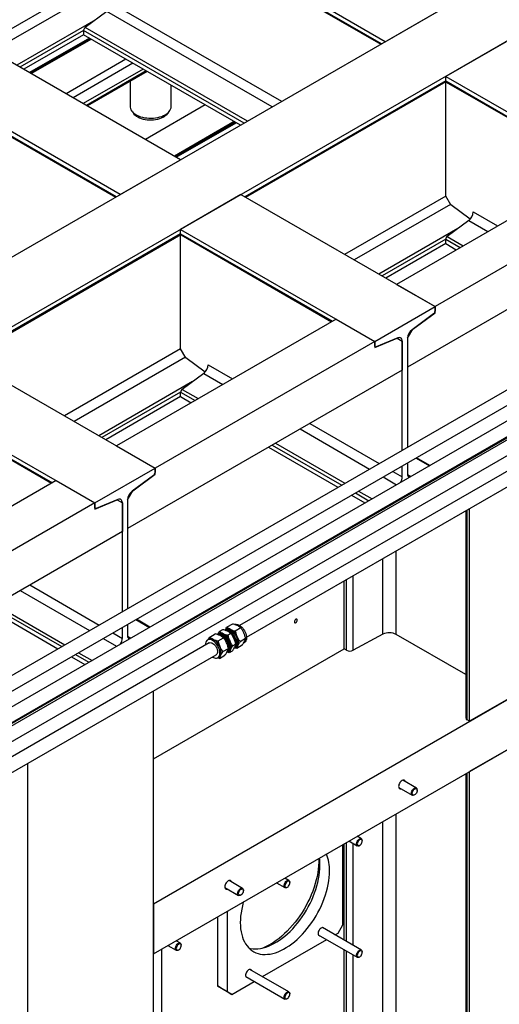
# Model space of a CAD drawing. Header units: millimetres. Extents: x 0 to 25230, y 0 to 17820.
# Tile 58 of 244: x 7500 to 8203, y 9816 to 11259. Entities that reach past the tile are written whole.
import ezdxf

# ---------------------------------------------------------------- set-up
doc = ezdxf.new("R2010")
doc.units = ezdxf.units.MM
doc.linetypes.add('SLD-Sólida', pattern=[0])
doc.layers.add('REFERÊNCIAS', color=9, linetype='SLD-Sólida')

msp = doc.modelspace()

# ---------------------------------------------------------------- linework, layer by layer
at = {"color": 7, "linetype": 'SLD-Sólida', "lineweight": 25, "ltscale": 30}
for p, q in [((8646.9, 10966.4), (7398.9, 10245.9)), ((7408.9, 10228.6), (8656.9, 10949)), ((8686.5, 10943.5), (7438.5, 10223.1)), ((7448.5, 10205.8), (8696.5, 10926.2)), ((8646.9, 10892.9), (7447.6, 10200.5)), ((7342.1, 10116.6), (8656.9, 10875.5)), ((8686.5, 10870), (7822.3, 10371.1)), ((7832.3, 10353.8), (8696.5, 10852.7)), ((7797.3, 10364.9), (7793, 10362.4)), ((7802.2, 10364.5), (7801.3, 10364)), ((7802.4, 10365.5), (7801.8, 10365.1)), ((7811.8, 10373.2), (7803.8, 10368.6)), ((7824, 10367.6), (7816, 10362.9)), ((7777.2, 10350.9), (7775.3, 10349.8)), ((7778.5, 10354), (7786.5, 10358.7)), ((7790.7, 10348.3), (7798.7, 10353)), ((7791.6, 10359.2), (7790.9, 10358.8)), ((7797.4, 10356.3), (7796.9, 10356.6)), ((7809.5, 10359.2), (7805.2, 10356.7)), ((7831.1, 10351.9), (7823.1, 10347.3)), ((7828.6, 10345.9), (7829.2, 10346.3)), ((7777.8, 10345.5), (7331.1, 10087.6)), ((7797.8, 10332.7), (7805.8, 10337.3)), ((7805.9, 10332.8), (7806.6, 10333.2)), ((7807, 10339.1), (7807, 10339.7)), ((7811.5, 10333.6), (7807.2, 10331.1)), ((7816.6, 10343.6), (7812.3, 10341.1)), ((7815.6, 10339.2), (7816.5, 10339.7)), ((7816.8, 10339.1), (7817.4, 10339.5)), ((7826, 10342), (7818, 10337.4)), ((7342.1, 10070.8), (7787.8, 10328.1)), ((7790.3, 10323.8), (7792.2, 10324.9)), ((7792.7, 10322.8), (7800.7, 10327.4))]:
    msp.add_line(p, q, dxfattribs=at)
at = {"color": 7, "linetype": 'SLD-Sólida', "lineweight": 25, "ltscale": 30, "flags": 128}
for points in [[(7800.6, 10364.1), (7801.2, 10364.7), (7802.3, 10365.3), (7803.6, 10365.7), (7805.1, 10365.8), (7806.6, 10365.5), (7808.2, 10364.9), (7809.8, 10364.1), (7811.4, 10362.9), (7813, 10361.5), (7814.5, 10359.9), (7815.8, 10358), (7817, 10356.1), (7818, 10354), (7818.9, 10352), (7819.5, 10349.9), (7819.8, 10347.8), (7819.9, 10345.9), (7819.8, 10344.1), (7819.4, 10342.5), (7818.8, 10341.1), (7818, 10340), (7816.9, 10339.2), (7815.7, 10338.6), (7815.1, 10338.5)], [(7801.1, 10364), (7801.9, 10363.9), (7803.4, 10363.7), (7805, 10363.1), (7806.6, 10362.2), (7808.2, 10361.1), (7809.8, 10359.7), (7811.3, 10358), (7812.6, 10356.2), (7813.8, 10354.3), (7814.9, 10352.2), (7815.7, 10350.1), (7816.3, 10348), (7816.6, 10346), (7816.7, 10344.1), (7816.6, 10342.3), (7816.2, 10340.7), (7815.6, 10339.3), (7814.8, 10338.2), (7814.4, 10337.8)], [(7801.6, 10364), (7802.7, 10364.2), (7804.1, 10364.1), (7805.6, 10363.7), (7807.2, 10363), (7808.8, 10362.1), (7810.3, 10360.8), (7811.8, 10359.3), (7813.2, 10357.6), (7814.5, 10355.8), (7815.5, 10353.8), (7816.4, 10351.8), (7817.1, 10349.7), (7817.5, 10347.7), (7817.7, 10345.8), (7817.7, 10344), (7817.4, 10342.4), (7816.8, 10341), (7816.1, 10339.8), (7815.7, 10339.5)], [(7802.2, 10364.5), (7803, 10364.9), (7804.4, 10365.1), (7805.8, 10365.1), (7807.3, 10364.7), (7808.9, 10364), (7810.5, 10363), (7812, 10361.8), (7813.5, 10360.3), (7814.9, 10358.6), (7816.2, 10356.8), (7817.2, 10354.8), (7818.1, 10352.8), (7818.8, 10350.7), (7819.2, 10348.7), (7819.4, 10346.8), (7819.4, 10345), (7819.1, 10343.4), (7818.5, 10342), (7817.7, 10340.8), (7816.8, 10339.9), (7816.5, 10339.7)], [(7814.9, 10372.6), (7816, 10372.9), (7817.4, 10372.9), (7819, 10372.7), (7820.6, 10372.1), (7822.2, 10371.2), (7823.8, 10370), (7825.4, 10368.6), (7826.8, 10367), (7828.2, 10365.2), (7829.4, 10363.2), (7830.4, 10361.2), (7831.2, 10359.1), (7831.8, 10357), (7832.2, 10355), (7832.3, 10353), (7832.2, 10351.2), (7831.8, 10349.6), (7831.2, 10348.3), (7830.3, 10347.1), (7829.3, 10346.3), (7829.2, 10346.3)], [(7787.2, 10345.4), (7785.7, 10346.9), (7784.1, 10348.2), (7782.5, 10349.2), (7780.9, 10350), (7779.3, 10350.4), (7777.8, 10350.5), (7776.4, 10350.3), (7775.2, 10349.7), (7774.2, 10348.9), (7773.3, 10347.8), (7772.7, 10346.4), (7772.3, 10344.8), (7772.2, 10343), (7772.2, 10342.2)], [(7804.1, 10332.2), (7804.7, 10332.3), (7806, 10332.8), (7807, 10333.7), (7807.8, 10334.8), (7808.5, 10336.2), (7808.8, 10337.8), (7809, 10339.6), (7808.9, 10341.5), (7808.5, 10343.5), (7807.9, 10345.6), (7807.1, 10347.7), (7806.1, 10349.8), (7804.9, 10351.7), (7803.5, 10353.5), (7802, 10355.2), (7800.5, 10356.6), (7798.8, 10357.7), (7797.2, 10358.6), (7795.6, 10359.2), (7794.1, 10359.5), (7792.7, 10359.4), (7791.4, 10359), (7790.2, 10358.3), (7789.7, 10357.9)], [(7801.1, 10353.1), (7799.6, 10354.6), (7798, 10355.8), (7796.4, 10356.8), (7794.9, 10357.5), (7793.3, 10357.9), (7791.9, 10357.9), (7790.6, 10357.7), (7790.5, 10357.6)], [(7792.7, 10357.9), (7793.5, 10358.1), (7794.8, 10358.1), (7796.3, 10357.8), (7797.8, 10357.1), (7799.4, 10356.2), (7800.9, 10355), (7802.3, 10353.5)], [(7804.7, 10333), (7805.3, 10333.6), (7806.1, 10334.8), (7806.6, 10336.2), (7806.9, 10337.8), (7807, 10339.6), (7806.8, 10341.5), (7806.3, 10343.5), (7805.7, 10345.6), (7804.8, 10347.6), (7803.7, 10349.6), (7802.5, 10351.4), (7801.1, 10353.1)], [(7802.3, 10353.5), (7803.7, 10351.9), (7804.9, 10350.1), (7805.9, 10348.2), (7806.8, 10346.2), (7807.4, 10344.2), (7807.8, 10342.3), (7807.9, 10340.4), (7807.8, 10338.7), (7807.5, 10337.2), (7806.9, 10335.9), (7806.1, 10334.8), (7806.1, 10334.8)], [(7807.8, 10348.3), (7808.5, 10346.6), (7809.1, 10344.8), (7809.5, 10343), (7809.7, 10341.3), (7809.7, 10339.7), (7809.6, 10338.2), (7809.3, 10336.8), (7808.8, 10335.6)], [(7819.6, 10341.8), (7820.1, 10343), (7820.4, 10344.4), (7820.5, 10345.9), (7820.5, 10347.5), (7820.3, 10349.2), (7819.9, 10351), (7819.3, 10352.8), (7818.6, 10354.6)], [(7777.8, 10345.5), (7778.2, 10345.6), (7779.3, 10345.9), (7780.5, 10345.8), (7781.8, 10345.5), (7783.1, 10344.8), (7784.5, 10343.8), (7785.7, 10342.5)], [(7782.2, 10324.9), (7782.3, 10324.8), (7784, 10324), (7785.5, 10323.4), (7787.1, 10323.1), (7788.5, 10323.2), (7789.8, 10323.6), (7790.9, 10324.2), (7791.9, 10325.2), (7792.6, 10326.5), (7793.1, 10328), (7793.4, 10329.7), (7793.4, 10331.5), (7793.2, 10333.5), (7792.7, 10335.6), (7792, 10337.7), (7791, 10339.8), (7789.9, 10341.8), (7788.6, 10343.7), (7787.2, 10345.4)], [(7785.7, 10342.5), (7786.9, 10341.1), (7787.9, 10339.5), (7788.8, 10337.8), (7789.4, 10336), (7789.8, 10334.3), (7789.9, 10332.7), (7789.8, 10331.2), (7789.4, 10330), (7788.8, 10328.9), (7787.9, 10328.2), (7787.8, 10328.1)], [(7794.3, 10327.2), (7794.8, 10328.4), (7795.1, 10329.8), (7795.3, 10331.3), (7795.2, 10332.9), (7795, 10334.6), (7794.6, 10336.4), (7794, 10338.2), (7793.3, 10340)]]:
    msp.add_lwpolyline(points, dxfattribs=at)
at = {"color": 7, "linetype": 'SLD-Sólida', "lineweight": 25, "ltscale": 900}
for centre, radius, start, end in [((7805.5, 10359.3), 6.91, 60.0525, 116.1415), ((7795.8, 10344.3), 20.9, 4.1416, 55.853), ((7798.6, 10346.1), 21.7, 22.8369, 61.4757), ((7780.2, 10344.7), 6.91, 60.0525, 116.1415), ((7773.3, 10331.6), 21.7, 22.8369, 61.4757), ((7789.1, 10344.4), 13.2, 37.7031, 85.094), ((7794.7, 10353), 6.91, 60.0525, 116.1415), ((7788.9, 10342), 16.6, 41.4318, 59.282), ((7787.8, 10339.9), 21.7, 22.8369, 61.4757), ((7782.7, 10336.8), 23.1, 2.3972, 43.0555), ((7786.2, 10338.8), 20.8, 2.5245, 43.1606), ((7798.2, 10336.9), 7.57, 316.4659, 356.9712), ((7803.8, 10338), 5.53, 300.6853, 334.0304), ((7814.6, 10344.2), 5.53, 300.6853, 334.0304), ((7789.3, 10329.6), 5.53, 300.6853, 334.0304)]:
    msp.add_arc(centre, radius, start, end, dxfattribs=at)
at = {"color": 7, "linetype": 'SLD-Sólida', "lineweight": 25, "ltscale": 30}
for points, knots in [([(7790.6, 10358.8), (7790.8, 10359.1), (7791.4, 10360.2), (7792.3, 10361.5), (7793, 10362.4)], [0, 0, 0, 0, 0.271641, 1, 1, 1, 1]), ([(7793, 10362.4), (7793.4, 10362), (7794.3, 10361.3), (7795.9, 10360.1), (7797.3, 10359.4), (7798.1, 10359)], [0, 0, 0, 0, 0.303074, 0.582113, 1, 1, 1, 1]), ([(7804.4, 10362.6), (7803.2, 10363.1), (7801, 10364), (7798.5, 10364.6), (7797.3, 10364.9)], [0, 0, 0, 0, 0.535251, 1, 1, 1, 1]), ([(7801.2, 10364.6), (7801.4, 10365.1), (7802.1, 10366.3), (7803.1, 10367.7), (7803.8, 10368.6)], [0, 0, 0, 0, 0.348112, 1, 1, 1, 1]), ([(7803.8, 10368.6), (7804.2, 10368.3), (7805.1, 10367.5), (7806.7, 10366.4), (7808.1, 10365.7), (7808.9, 10365.2)], [0, 0, 0, 0, 0.303074, 0.582113, 1, 1, 1, 1]), ([(7809.5, 10359.2), (7809.1, 10359.6), (7808.2, 10360.3), (7806.6, 10361.5), (7805.2, 10362.2), (7804.4, 10362.6)], [0, 0, 0, 0, 0.303074, 0.582113, 1, 1, 1, 1]), ([(7808.9, 10365.2), (7810.1, 10364.8), (7812.3, 10363.8), (7814.8, 10363.2), (7816, 10362.9)], [0, 0, 0, 0, 0.535251, 1, 1, 1, 1]), ([(7818.8, 10370.9), (7817.7, 10371.4), (7815.5, 10372.3), (7813, 10373), (7811.8, 10373.2)], [0, 0, 0, 0, 0.535251, 1, 1, 1, 1]), ([(7816, 10362.9), (7816.2, 10362.1), (7816.5, 10360.4), (7817.3, 10357.6), (7818.1, 10355.7), (7818.6, 10354.6)], [0, 0, 0, 0, 0.303074, 0.582113, 1, 1, 1, 1]), ([(7824, 10367.6), (7823.5, 10367.9), (7822.7, 10368.7), (7821, 10369.8), (7819.7, 10370.5), (7818.8, 10370.9)], [0, 0, 0, 0, 0.303074, 0.582113, 1, 1, 1, 1]), ([(7828.5, 10360.3), (7827.8, 10361.7), (7826.5, 10364.3), (7824.8, 10366.5), (7824, 10367.6)], [0, 0, 0, 0, 0.5352511, 1, 1, 1, 1]), ([(7776, 10350.2), (7776.2, 10350.6), (7776.9, 10351.8), (7777.9, 10353.1), (7778.5, 10354)], [0, 0, 0, 0, 0.327044, 1, 1, 1, 1]), ([(7778.5, 10354), (7778.9, 10353.7), (7779.8, 10352.9), (7781.4, 10351.8), (7782.8, 10351.1), (7783.7, 10350.6)], [0, 0, 0, 0, 0.303074, 0.582113, 1, 1, 1, 1]), ([(7783.7, 10350.6), (7784.8, 10350.2), (7787, 10349.3), (7789.5, 10348.6), (7790.7, 10348.3)], [0, 0, 0, 0, 0.535251, 1, 1, 1, 1]), ([(7793.6, 10356.4), (7792.4, 10356.8), (7790.2, 10357.7), (7787.7, 10358.4), (7786.5, 10358.7)], [0, 0, 0, 0, 0.535251, 1, 1, 1, 1]), ([(7790.7, 10348.3), (7790.9, 10347.5), (7791.2, 10345.8), (7792.1, 10343), (7792.8, 10341.1), (7793.3, 10340)], [0, 0, 0, 0, 0.303074, 0.582113, 1, 1, 1, 1]), ([(7798.7, 10353), (7798.3, 10353.3), (7797.4, 10354.1), (7795.8, 10355.2), (7794.4, 10355.9), (7793.6, 10356.4)], [0, 0, 0, 0, 0.303074, 0.582113, 1, 1, 1, 1]), ([(7798.1, 10359), (7799.3, 10358.5), (7801.5, 10357.6), (7804, 10357), (7805.2, 10356.7)], [0, 0, 0, 0, 0.535251, 1, 1, 1, 1]), ([(7803.2, 10345.7), (7802.5, 10347.1), (7801.2, 10349.7), (7799.5, 10351.9), (7798.7, 10353)], [0, 0, 0, 0, 0.5352511, 1, 1, 1, 1]), ([(7805.2, 10356.7), (7805.4, 10355.8), (7805.7, 10354.2), (7806.5, 10351.3), (7807.3, 10349.5), (7807.8, 10348.3)], [0, 0, 0, 0, 0.303074, 0.582113, 1, 1, 1, 1]), ([(7807.8, 10348.3), (7808.5, 10347), (7809.8, 10344.4), (7811.5, 10342.1), (7812.3, 10341.1)], [0, 0, 0, 0, 0.535251, 1, 1, 1, 1]), ([(7814, 10351.9), (7813.3, 10353.3), (7812, 10355.9), (7810.3, 10358.2), (7809.5, 10359.2)], [0, 0, 0, 0, 0.535251, 1, 1, 1, 1]), ([(7816.6, 10343.6), (7816.4, 10344.4), (7816.1, 10346.1), (7815.2, 10348.9), (7814.5, 10350.8), (7814, 10351.9)], [0, 0, 0, 0, 0.3030737, 0.5821129, 1, 1, 1, 1]), ([(7818.6, 10354.6), (7819.3, 10353.2), (7820.6, 10350.6), (7822.3, 10348.4), (7823.1, 10347.3)], [0, 0, 0, 0, 0.535251, 1, 1, 1, 1]), ([(7823.1, 10347.3), (7822.7, 10346.7), (7821.9, 10345.6), (7820.6, 10343.7), (7820, 10342.5), (7819.6, 10341.8)], [0, 0, 0, 0, 0.303074, 0.582113, 1, 1, 1, 1]), ([(7826, 10342), (7826.4, 10342.6), (7827.2, 10343.7), (7828.4, 10345.6), (7829.1, 10346.8), (7829.5, 10347.5)], [0, 0, 0, 0, 0.303074, 0.582113, 1, 1, 1, 1]), ([(7831.1, 10351.9), (7830.9, 10352.8), (7830.5, 10354.5), (7829.7, 10357.3), (7828.9, 10359.2), (7828.5, 10360.3)], [0, 0, 0, 0, 0.303074, 0.582113, 1, 1, 1, 1]), ([(7829.5, 10347.5), (7829.9, 10348.4), (7830.7, 10350), (7830.9, 10351.3), (7831.1, 10351.9)], [0, 0, 0, 0, 0.535251, 1, 1, 1, 1]), ([(7793.3, 10340), (7794, 10338.6), (7795.3, 10336), (7797, 10333.8), (7797.8, 10332.7)], [0, 0, 0, 0, 0.535251, 1, 1, 1, 1]), ([(7797.8, 10332.7), (7797.4, 10332.1), (7796.6, 10331), (7795.4, 10329.1), (7794.7, 10327.9), (7794.3, 10327.2)], [0, 0, 0, 0, 0.303074, 0.582113, 1, 1, 1, 1]), ([(7800.7, 10327.4), (7801.1, 10328), (7801.9, 10329.1), (7803.2, 10331), (7803.8, 10332.2), (7804.2, 10332.9)], [0, 0, 0, 0, 0.303074, 0.582113, 1, 1, 1, 1]), ([(7805.8, 10337.3), (7805.6, 10338.2), (7805.3, 10339.9), (7804.4, 10342.7), (7803.7, 10344.6), (7803.2, 10345.7)], [0, 0, 0, 0, 0.303074, 0.582113, 1, 1, 1, 1]), ([(7807.2, 10331.1), (7806.4, 10331.3), (7805.3, 10331.6), (7804.2, 10331.9), (7803.9, 10332)], [0, 0, 0, 0, 0.680156, 1, 1, 1, 1]), ([(7804.2, 10332.9), (7804.6, 10333.8), (7805.4, 10335.4), (7805.7, 10336.7), (7805.8, 10337.3)], [0, 0, 0, 0, 0.535251, 1, 1, 1, 1]), ([(7808.8, 10335.6), (7808.4, 10334.7), (7807.6, 10333.1), (7807.3, 10331.8), (7807.2, 10331.1)], [0, 0, 0, 0, 0.535251, 1, 1, 1, 1]), ([(7812.3, 10341.1), (7811.9, 10340.5), (7811.1, 10339.4), (7809.8, 10337.5), (7809.2, 10336.3), (7808.8, 10335.6)], [0, 0, 0, 0, 0.303074, 0.582113, 1, 1, 1, 1]), ([(7811.5, 10333.6), (7811.9, 10334.2), (7812.7, 10335.4), (7814, 10337.2), (7814.6, 10338.4), (7815, 10339.2)], [0, 0, 0, 0, 0.303074, 0.582113, 1, 1, 1, 1]), ([(7818, 10337.4), (7817.2, 10337.6), (7816.1, 10337.8), (7815.1, 10338.1), (7814.8, 10338.2)], [0, 0, 0, 0, 0.713263, 1, 1, 1, 1]), ([(7815, 10339.2), (7815.4, 10340), (7816.2, 10341.6), (7816.5, 10343), (7816.6, 10343.6)], [0, 0, 0, 0, 0.535251, 1, 1, 1, 1]), ([(7819.6, 10341.8), (7819.2, 10340.9), (7818.4, 10339.3), (7818.1, 10338), (7818, 10337.4)], [0, 0, 0, 0, 0.535251, 1, 1, 1, 1]), ([(7792.7, 10322.8), (7791.9, 10323), (7790.9, 10323.2), (7790, 10323.5), (7789.8, 10323.6)], [0, 0, 0, 0, 0.7731342, 1, 1, 1, 1]), ([(7794.3, 10327.2), (7793.9, 10326.3), (7793.1, 10324.7), (7792.9, 10323.4), (7792.7, 10322.8)], [0, 0, 0, 0, 0.535251, 1, 1, 1, 1])]:
    msp.add_open_spline(points, degree=3, knots=knots, dxfattribs=at)
at = {"layer": 'REFERÊNCIAS', "linetype": 'SLD-Sólida', "lineweight": 25, "ltscale": 30}
for p, q in [((11155.8, 13027.8), (6602.1, 10399)), ((11244.2, 12976.8), (6690.4, 10348)), ((7696, 9963.3), (10807.3, 11759.4)), ((7696, 9889.8), (10807.3, 11685.9)), ((8035.7, 11226.6), (7593.8, 11481.8)), ((8030.1, 11223.4), (7593.8, 11475.3)), ((7594.5, 11473.7), (8029.1, 11222.8)), ((7735.9, 11053.5), (7294, 11308.7)), ((7593.8, 11306.6), (7445.7, 11221.1)), ((7600.8, 11294.3), (7459.8, 11212.9)), ((7627.6, 11270.8), (7595.9, 11247.4)), ((7869.9, 11130.9), (7627.6, 11270.8)), ((7884, 11139), (7634.2, 11283.3)), ((8035.7, 11226.6), (8124.1, 11277.7)), ((7647.5, 11002.5), (7205.6, 11257.6)), ((7611.4, 11258.8), (7495.9, 11192.1)), ((7641.9, 10999.3), (7205.6, 11251.2)), ((7206.3, 11249.6), (7640.9, 10998.7)), ((7593.8, 11243.2), (7500.5, 11189.4)), ((7593.8, 11243.2), (7593.8, 11236.8)), ((7829.1, 11107.4), (7593.8, 11243.2)), ((7833.8, 11110.1), (7595.9, 11247.4)), ((7593.8, 11236.8), (7506.1, 11186.2)), ((7602.2, 11231.9), (7514.5, 11181.3)), ((7603.8, 11231), (7516.1, 11180.4)), ((7517.2, 11179.8), (7604.8, 11230.4)), ((7823.6, 11104.1), (7593.8, 11236.8)), ((8212.5, 11226.6), (8124.1, 11175.6)), ((7655.8, 11201), (7568.2, 11150.4)), ((7666.1, 11195), (7578.5, 11144.4)), ((7680.8, 11186.5), (7593.2, 11135.9)), ((7685.4, 11183.9), (7597.8, 11133.3)), ((7687, 11183), (7599.4, 11132.4)), ((8124.1, 11169.1), (7829.9, 10999.3)), ((8124.1, 11169.1), (8124.1, 11175.6)), ((8124.1, 11175.6), (8408.4, 11011.5)), ((8124.1, 11169.1), (8346.3, 11040.9)), ((7661.8, 11168.4), (7661.8, 11131.9)), ((7722.1, 11131.9), (7722.1, 11162.7)), ((7830.9, 10998.7), (8124.3, 11168.1)), ((8124.1, 11000.4), (8124.1, 11167.9)), ((8124.8, 11167.5), (8345.2, 11040.3)), ((7771.9, 11134), (7684.2, 11083.4)), ((7814.3, 11109.5), (7726.7, 11058.9)), ((7815.9, 11108.5), (7728.3, 11058)), ((7729.3, 11057.3), (7817, 11107.9)), ((7647.5, 11002.5), (7735.9, 11053.5)), ((8351.9, 11044.1), (8052.1, 10871)), ((8408.4, 11011.5), (8108.6, 10838.4)), ((7824.3, 11002.5), (7735.9, 10951.5)), ((7824.3, 11002.5), (8108.6, 10838.4)), ((8124.1, 11000.4), (7976, 10914.9)), ((8131.7, 10987.3), (8124.1, 11000.4)), ((8131.2, 10988.2), (7990.1, 10906.8)), ((8160, 10966.5), (8131.7, 10987.3)), ((8448.8, 10969.4), (8068.2, 10749.8)), ((8164.5, 10977.1), (8200.2, 10956.5)), ((8141.7, 10952.7), (8026.2, 10886)), ((8157.9, 10964.6), (8126.3, 10941.2)), ((8157.9, 10964.6), (8186, 10948.4)), ((7735.9, 10945), (7419.8, 10762.5)), ((7420.8, 10761.9), (7736.1, 10944)), ((7735.9, 10945), (7735.9, 10951.5)), ((7735.9, 10951.5), (8020.2, 10787.4)), ((7735.9, 10945), (7958.1, 10816.8)), ((7735.9, 10776.3), (7735.9, 10943.8)), ((7736.6, 10943.4), (7957, 10816.2)), ((8126.3, 10941.2), (8149.9, 10927.6)), ((8124.1, 10937.1), (8030.9, 10883.3)), ((8124.1, 10930.6), (8036.5, 10880)), ((8124.1, 10930.6), (8124.1, 10937.1)), ((8124.1, 10937.1), (8145.3, 10924.9)), ((8124.1, 10930.6), (8139.7, 10921.6)), ((8616, 10878.1), (7448.5, 10204.2)), ((8052.1, 10871), (8108.6, 10838.4)), ((8020.2, 10787.4), (8108.6, 10838.4)), ((8108.6, 10829.3), (8108.6, 10838.4)), ((8108.6, 10838.4), (8108.6, 10831.9)), ((8106.5, 10827.8), (8074.8, 10804.4)), ((8075.9, 10805.1), (8108.6, 10829.3)), ((8108, 10829.7), (8108.6, 10829.3)), ((7963.7, 10820), (7641.9, 10634.3)), ((7963.7, 10820), (8020.2, 10787.4)), ((8068.2, 10791.9), (8075.9, 10805.1)), ((8075.8, 10805.2), (8075.9, 10805.1)), ((8020.2, 10787.4), (7698.5, 10601.6)), ((8020.2, 10778.3), (8053, 10791.9)), ((8020.2, 10787.4), (8020.2, 10778.3)), ((8020.2, 10780.9), (8020.2, 10787.4)), ((8020.2, 10779.7), (8021, 10779.3)), ((8054, 10792.4), (8022.4, 10779.3)), ((8052.9, 10791.9), (8053, 10791.9)), ((8052.9, 10791.9), (8060.6, 10787.5)), ((8053, 10791.9), (8060.6, 10787.5)), ((8060.6, 10787.5), (8060.6, 10745.3)), ((8060.6, 10627.9), (8060.6, 10787.5)), ((8068.2, 10791.9), (8068.2, 10749.8)), ((8068.2, 10791.9), (8068.2, 10632.3)), ((7414.2, 10765.8), (7698.5, 10601.6)), ((7735.9, 10776.3), (7565.9, 10678.2)), ((7743.5, 10763.2), (7735.9, 10776.3)), ((7743, 10764.1), (7580, 10670)), ((7771.8, 10742.4), (7743.5, 10763.2)), ((7776.3, 10753), (7812, 10732.4)), ((8060.6, 10745.3), (7658.1, 10513)), ((7769.7, 10740.5), (7738.1, 10717.1)), ((7769.7, 10740.5), (7797.8, 10724.3)), ((7753.5, 10728.5), (7616.1, 10649.2)), ((7325.8, 10714.7), (7610.1, 10550.6)), ((7325.8, 10708.3), (7548, 10580)), ((7735.9, 10713), (7620.7, 10646.5)), ((7735.9, 10706.5), (7735.9, 10713)), ((7735.9, 10713), (7757.1, 10700.8)), ((7738.1, 10717.1), (7761.7, 10703.5)), ((7326.5, 10706.7), (7546.9, 10579.4)), ((7735.9, 10706.5), (7626.3, 10643.3)), ((7735.9, 10706.5), (7751.5, 10697.5)), ((7925.1, 10667.1), (8026.8, 10608.4)), ((7911, 10659), (8012.7, 10600.2)), ((7870.2, 10635.4), (7971.9, 10576.7)), ((7874.9, 10638.1), (7976.6, 10579.4)), ((7641.9, 10634.3), (7698.5, 10601.6)), ((7864.6, 10632.2), (7966.3, 10573.5)), ((8068.2, 10609.2), (8068.2, 10593.3)), ((8080.7, 10616.4), (8100.2, 10605.1)), ((8101, 10605.5), (8081.4, 10616.8)), ((7610.1, 10550.6), (7698.5, 10601.6)), ((7665.8, 10568.4), (7698.5, 10592.6)), ((7697.9, 10592.9), (7698.5, 10592.6)), ((7698.5, 10592.6), (7698.5, 10601.6)), ((7698.5, 10601.6), (7698.5, 10595.2)), ((8046.8, 10596.9), (8060.6, 10588.9)), ((8060.6, 10588.9), (8060.6, 10604.8)), ((8068.3, 10592.1), (8073.1, 10589.4)), ((7553.5, 10583.3), (7324.4, 10451)), ((7553.5, 10583.3), (7610.1, 10550.6)), ((7696.3, 10591), (7664.7, 10567.7)), ((8032.7, 10588.7), (8052.3, 10577.4)), ((7658.1, 10555.1), (7665.8, 10568.4)), ((7665.7, 10568.4), (7665.8, 10568.4)), ((7991.9, 10565.2), (8011.5, 10553.9)), ((7996.6, 10567.9), (8016.2, 10556.6)), ((7610.1, 10550.6), (7381, 10418.3)), ((7610.1, 10541.5), (7642.8, 10555.1)), ((7610.1, 10550.6), (7610.1, 10541.5)), ((7610.1, 10544.1), (7610.1, 10550.6)), ((7643.9, 10555.7), (7612.3, 10542.5)), ((7642.8, 10555.2), (7642.8, 10555.1)), ((7642.8, 10555.2), (7650.5, 10550.7)), ((7642.8, 10555.1), (7650.5, 10550.7)), ((7650.5, 10550.7), (7650.5, 10508.6)), ((7650.5, 10391.2), (7650.5, 10550.7)), ((7658.1, 10555.1), (7658.1, 10513)), ((7658.1, 10555.1), (7658.1, 10395.6)), ((7986.3, 10562), (8005.9, 10550.6)), ((7610.1, 10542.9), (7610.8, 10542.5)), ((8153.6, 10539.3), (8153.6, 10235.6)), ((8155.6, 10232.7), (8155.6, 10540.5)), ((8159.2, 10230.7), (8159.2, 10542.5)), ((7650.5, 10508.6), (7340.6, 10329.7)), ((8051.7, 10358), (8051.7, 10480.5)), ((8032.2, 10358.2), (8032.2, 10469.2)), ((7975.3, 10336.8), (7975.3, 10436.4)), ((7978.9, 10334.7), (7978.9, 10438.4)), ((7988.6, 10334.7), (7988.6, 10444.1)), ((7500.8, 10422.2), (7602.5, 10363.5)), ((7515, 10430.4), (7616.7, 10371.6)), ((7454.5, 10395.5), (7556.2, 10336.7)), ((7460.1, 10398.7), (7561.8, 10340)), ((7464.8, 10401.4), (7566.5, 10342.7)), ((7670.5, 10379.6), (7690.1, 10368.3)), ((7690.8, 10368.7), (7671.2, 10380.1)), ((7650.5, 10352.1), (7650.5, 10368.1)), ((7658.1, 10372.5), (7658.1, 10356.5)), ((7622.5, 10351.9), (7642.1, 10340.6)), ((7636.7, 10360.1), (7650.5, 10352.1)), ((7658.2, 10355.4), (7662.9, 10352.6)), ((8032.2, 10358.2), (7988.6, 10334.7)), ((8153.6, 10299.2), (8051.7, 10358)), ((7696, 10175.6), (7975.3, 10336.8)), ((7978.9, 10334.7), (7975.3, 10336.8)), ((7576.2, 10325.2), (7595.8, 10313.9)), ((7581.8, 10328.4), (7601.4, 10317.1)), ((7586.5, 10331.1), (7606.1, 10319.8)), ((7696, 9389.3), (7696, 10275.1)), ((8222.8, 10267.4), (8159.2, 10230.7)), ((8159.2, 10230.7), (8155.6, 10232.7)), ((8222.8, 10193.9), (8159.2, 10157.2)), ((7512.2, 9283.1), (7512.2, 10169)), ((8081.2, 10132.8), (8061.4, 10144.2)), ((8153.6, 10153.9), (8153.6, 9661.6)), ((8155.6, 9658.7), (8155.6, 10155.1)), ((8159.2, 9656.6), (8159.2, 10157.2)), ((8055.4, 10133.8), (8075.2, 10122.4)), ((8082.4, 10129.3), (8082.4, 10130.1)), ((8078.2, 10122.7), (8078.8, 10123.1)), ((8051.7, 9784), (8051.7, 10095.1)), ((8032.2, 9784.2), (8032.2, 10083.9)), ((8000.7, 10058.5), (7994.5, 10062.1)), ((7973.6, 9932.5), (7973.6, 10050)), ((7975.3, 9909.8), (7975.3, 10051)), ((7978.9, 9907.8), (7978.9, 10053.1)), ((7982.5, 10055.2), (7994.7, 10048.1)), ((7988.6, 9902.2), (7988.6, 10051.6)), ((7997.7, 10048.4), (7998.3, 10048.8)), ((8001.9, 10055), (8001.9, 10055.7)), ((7894.6, 9997.3), (7888.4, 10000.9)), ((7800.8, 9986.9), (7820.6, 9975.5)), ((7826.6, 9985.8), (7806.8, 9997.3)), ((7876.4, 9993.9), (7888.6, 9986.9)), ((7891.6, 9987.2), (7892.2, 9987.5)), ((7895.9, 9993.8), (7895.9, 9994.5)), ((7823.6, 9975.8), (7824.3, 9976.1)), ((7827.9, 9982.4), (7827.9, 9983.1)), ((7696, 9963.3), (7696, 9889.8)), ((7789.7, 9943.9), (7789.7, 9842.7)), ((7803.9, 9952.1), (7803.9, 9834.5)), ((8000.7, 9895.2), (7943.5, 9928.2)), ((7966.5, 9920.2), (7973.6, 9932.5)), ((7937.5, 9917.8), (7994.7, 9884.8)), ((7961.9, 9917.6), (7966.5, 9920.2)), ((7717.3, 9902.1), (7729.5, 9895)), ((7735.5, 9905.4), (7729.3, 9909)), ((7736.8, 9902), (7736.8, 9902.7)), ((7855.8, 9856.4), (7949.9, 9910.7)), ((7708.4, 9779.4), (7708.4, 9896.9)), ((7732.5, 9895.3), (7733.1, 9895.7)), ((7975.3, 9762.8), (7975.3, 9896)), ((7978.9, 9760.7), (7978.9, 9893.9)), ((7988.6, 9760.6), (7988.6, 9888.3)), ((7997.7, 9885.1), (7998.3, 9885.4)), ((8001.9, 9891.7), (8001.9, 9892.4)), ((7831.4, 9856.6), (7888.6, 9823.6)), ((7894.6, 9834), (7837.4, 9867)), ((7789.7, 9842.7), (7803.9, 9834.5)), ((7796.8, 9838.6), (7789.7, 9842.7)), ((7810.9, 9830.4), (7843.8, 9849.4)), ((7810.9, 9830.4), (7796.8, 9838.6)), ((7803.9, 9834.5), (7810.9, 9830.4)), ((7895.9, 9830.5), (7895.9, 9831.2)), ((7891.6, 9823.9), (7892.2, 9824.2))]:
    msp.add_line(p, q, dxfattribs=at)
at = {"layer": 'REFERÊNCIAS', "linetype": 'SLD-Sólida', "lineweight": 25, "ltscale": 30, "flags": 128}
for points in [[(7661.8, 11131.9), (7661.9, 11130.5), (7662.3, 11128.6), (7663.1, 11126.8), (7664.3, 11125), (7665.7, 11123.3), (7667.5, 11121.7), (7669.5, 11120.3), (7671.8, 11118.9), (7674.4, 11117.7), (7677.1, 11116.7), (7680.1, 11115.9), (7683.1, 11115.2), (7686.3, 11114.8), (7689.5, 11114.5), (7692.8, 11114.5), (7696, 11114.6), (7699.3, 11115), (7702.4, 11115.5), (7705.4, 11116.3), (7708.2, 11117.2), (7710.9, 11118.3), (7713.3, 11119.6), (7715.5, 11121), (7717.4, 11122.5), (7719, 11124.1), (7720.3, 11125.9), (7721.2, 11127.7), (7721.9, 11129.5), (7722.1, 11131.4), (7722.1, 11131.9)], [(7665.5, 11123.6), (7666.2, 11122.3), (7667.5, 11120.6), (7669.1, 11119), (7670.9, 11117.6), (7673.1, 11116.3), (7675.5, 11115.1), (7678.1, 11114.1), (7680.9, 11113.3), (7683.8, 11112.6), (7686.9, 11112.2), (7690, 11112), (7693.2, 11111.9), (7696.3, 11112.1), (7699.3, 11112.5), (7702.3, 11113.1), (7705.2, 11113.9), (7707.8, 11114.8), (7710.3, 11116), (7712.5, 11117.2), (7714.4, 11118.7), (7716.1, 11120.2), (7717.5, 11121.8), (7718.5, 11123.5), (7718.5, 11123.6)], [(8022.4, 10779.3), (8022, 10779.1), (8021.5, 10779.1), (8021.2, 10779.2), (8020.8, 10779.4), (8020.6, 10779.6), (8020.4, 10780), (8020.3, 10780.4), (8020.2, 10780.9)], [(8060.6, 10787.5), (8060.5, 10789), (8060.1, 10790.3), (8059.5, 10791.4), (8058.7, 10792.2), (8057.7, 10792.7), (8056.6, 10792.9), (8055.4, 10792.8), (8054, 10792.4)], [(7650.5, 10550.7), (7650.4, 10552.2), (7650, 10553.5), (7649.4, 10554.6), (7648.6, 10555.4), (7647.6, 10556), (7646.5, 10556.2), (7645.2, 10556.1), (7643.9, 10555.7)], [(7612.3, 10542.5), (7611.8, 10542.4), (7611.4, 10542.4), (7611.1, 10542.4), (7610.7, 10542.6), (7610.5, 10542.9), (7610.3, 10543.2), (7610.1, 10543.7), (7610.1, 10544.1)], [(7906.8, 10378.9), (7906.6, 10379.6), (7906.3, 10380.2), (7905.7, 10380.4), (7905, 10380.3), (7904.2, 10379.9), (7903.5, 10379.2), (7903, 10378.3), (7902.6, 10377.3), (7902.5, 10376.4), (7902.6, 10375.6), (7903, 10375.1), (7903.5, 10374.9), (7904.2, 10375), (7905, 10375.4), (7905.7, 10376.1), (7906.3, 10377), (7906.6, 10378), (7906.8, 10378.9)], [(7902.5, 10376.4), (7902.6, 10375.7), (7903, 10375.1), (7903.5, 10374.9), (7904.2, 10375), (7905, 10375.4), (7905.7, 10376.1), (7906.2, 10377), (7906.6, 10378), (7906.7, 10378.9)], [(7906.7, 10378.9), (7906.6, 10379.6), (7906.2, 10380.2), (7905.7, 10380.4), (7905, 10380.3), (7904.6, 10380.1)], [(8065, 10142.2), (8064.6, 10143.1), (8064.1, 10143.8), (8063.3, 10144.3), (8062.3, 10144.4), (8061.3, 10144.2), (8060.2, 10143.7), (8059.1, 10142.9), (8058, 10141.9), (8057.1, 10140.7), (8056.3, 10139.3), (8055.7, 10137.9), (8055.4, 10136.5), (8055.2, 10135.1), (8055.4, 10133.9), (8055.7, 10132.9), (8056.3, 10132.2), (8057.1, 10131.7), (8058, 10131.6), (8059, 10131.8)], [(8078.2, 10122.7), (8077.6, 10122.4), (8076.6, 10122.1), (8075.6, 10122.2), (8074.9, 10122.6), (8074.3, 10123.4), (8074, 10124.3), (8074, 10125.5), (8074.2, 10126.9), (8074.6, 10128.2), (8075.3, 10129.6), (8076.2, 10130.8), (8077.2, 10131.8), (8078.3, 10132.5), (8079.3, 10133), (8080.3, 10133.1), (8081.1, 10132.8), (8081.1, 10132.8)], [(8081.3, 10131.7), (8081.9, 10131.2), (8082.3, 10130.3), (8082.4, 10129.3), (8082.3, 10128.1), (8081.9, 10126.8), (8081.2, 10125.5), (8080.4, 10124.4), (8079.5, 10123.5), (8078.5, 10122.9), (8077.5, 10122.6), (8076.7, 10122.6), (8076, 10123), (8075.5, 10123.7), (8075.2, 10124.7), (8075.2, 10125.8), (8075.5, 10127.1), (8076, 10128.3), (8076.8, 10129.5), (8077.7, 10130.5), (8078.6, 10131.3), (8079.6, 10131.8), (8080.5, 10131.9), (8081.3, 10131.7)], [(7997.7, 10048.4), (7996.6, 10047.9), (7995.6, 10047.8), (7994.8, 10048.1), (7994.1, 10048.6), (7993.7, 10049.5), (7993.5, 10050.5), (7993.5, 10051.8), (7993.9, 10053.2), (7994.4, 10054.5), (7995.2, 10055.8), (7996.1, 10057), (7997.2, 10057.9), (7998.2, 10058.5), (7999.3, 10058.8), (8000.2, 10058.7), (8001, 10058.3), (8001.5, 10057.6), (8001.9, 10056.6), (8001.9, 10055.7)], [(7998.3, 10048.8), (7999.3, 10049.5), (8000.2, 10050.5), (8001, 10051.6), (8001.5, 10052.9), (8001.9, 10054.1), (8001.9, 10055.3), (8001.7, 10056.3), (8001.3, 10057.1), (8000.6, 10057.5), (7999.8, 10057.6), (7998.8, 10057.4), (7997.8, 10056.8), (7996.9, 10055.9), (7996, 10054.9), (7995.4, 10053.6), (7994.9, 10052.4), (7994.7, 10051.1), (7994.8, 10050), (7995.1, 10049.2), (7995.7, 10048.6), (7996.4, 10048.3), (7997.3, 10048.3), (7998.3, 10048.8)], [(7938.2, 10029.6), (7938.2, 10028.8), (7938.2, 10024), (7937.9, 10019), (7937.4, 10013.9), (7936.7, 10008.7), (7935.7, 10003.4), (7934.5, 9998.1), (7933, 9992.7), (7931.3, 9987.3), (7929.4, 9981.9), (7927.3, 9976.5), (7924.9, 9971.1), (7922.4, 9965.8), (7919.7, 9960.6), (7916.7, 9955.4), (7913.7, 9950.4), (7910.4, 9945.4), (7907, 9940.7), (7903.5, 9936), (7899.8, 9931.6), (7896, 9927.3), (7892.1, 9923.2), (7888.1, 9919.4), (7884.1, 9915.8), (7880, 9912.4), (7875.9, 9909.3), (7871.7, 9906.5), (7867.5, 9903.9)], [(7835.9, 9898.2), (7838.4, 9897.7), (7841.9, 9897.2), (7845.4, 9897.1), (7849.1, 9897.2), (7852.8, 9897.7), (7856.7, 9898.5), (7860.6, 9899.6), (7864.5, 9901.1), (7868.5, 9902.8), (7872.6, 9904.8), (7876.6, 9907.2), (7880.6, 9909.8), (7884.6, 9912.6), (7888.6, 9915.8), (7892.5, 9919.2), (7896.3, 9922.8), (7900.1, 9926.7), (7903.7, 9930.7), (7907.3, 9935), (7910.7, 9939.4), (7914, 9944), (7917.1, 9948.7), (7920.1, 9953.6), (7922.9, 9958.5), (7925.5, 9963.6), (7928, 9968.7), (7930.2, 9973.8), (7932.2, 9979), (7934, 9984.2), (7935.6, 9989.4), (7936.9, 9994.6), (7938, 9999.7), (7938.9, 10004.7), (7939.5, 10009.7), (7939.9, 10014.5), (7940, 10019.3)], [(7827.9, 9965.9), (7827.7, 9965.4), (7826.4, 9960.2), (7825.3, 9955.1), (7824.4, 9950.1), (7823.8, 9945.1), (7823.4, 9940.3), (7823.3, 9935.6), (7823.4, 9931), (7823.8, 9926.6), (7824.4, 9922.3), (7825.3, 9918.3), (7826.4, 9914.4), (7827.7, 9910.8), (7829.3, 9907.5), (7831.1, 9904.3), (7833.1, 9901.5), (7835.3, 9898.9), (7837.8, 9896.6), (7840.4, 9894.5), (7843.2, 9892.8), (7846.2, 9891.4), (7849.3, 9890.3), (7852.6, 9889.5), (7856, 9889), (7859.6, 9888.9), (7863.2, 9889.1), (7867, 9889.5), (7870.8, 9890.3), (7874.7, 9891.5), (7878.7, 9892.9), (7882.7, 9894.6), (7886.7, 9896.7), (7890.7, 9899), (7894.7, 9901.6), (7898.7, 9904.5), (7902.7, 9907.6), (7906.6, 9911), (7910.4, 9914.6), (7914.2, 9918.5), (7917.9, 9922.5), (7921.4, 9926.8), (7924.8, 9931.2), (7928.1, 9935.8), (7931.3, 9940.5), (7934.2, 9945.4), (7937, 9950.3), (7939.7, 9955.4), (7942.1, 9960.5), (7944.3, 9965.7), (7946.3, 9970.9), (7948.1, 9976.1), (7949.7, 9981.3), (7951, 9986.4), (7952.1, 9991.5), (7953, 9996.6), (7953.6, 10001.5), (7954, 10006.4), (7954.1, 10011.1), (7954.1, 10011.1)], [(7810.4, 9995.2), (7810.1, 9996.1), (7809.5, 9996.8), (7808.7, 9997.3), (7807.8, 9997.4), (7806.7, 9997.3), (7805.6, 9996.8), (7804.5, 9996), (7803.5, 9995), (7802.5, 9993.7), (7801.8, 9992.4), (7801.2, 9991), (7800.8, 9989.5), (7800.7, 9988.2), (7800.8, 9987), (7801.2, 9986), (7801.8, 9985.2), (7802.5, 9984.8), (7803.5, 9984.7), (7804.4, 9984.8)], [(7823.6, 9975.8), (7823, 9975.5), (7822, 9975.2), (7821.1, 9975.3), (7820.3, 9975.7), (7819.8, 9976.4), (7819.5, 9977.4), (7819.4, 9978.6), (7819.6, 9979.9), (7820.1, 9981.3), (7820.8, 9982.6), (7821.6, 9983.8), (7822.6, 9984.8), (7823.7, 9985.6), (7824.7, 9986), (7825.7, 9986.1), (7826.6, 9985.9), (7826.6, 9985.9)], [(7891.6, 9987.2), (7890.6, 9986.7), (7889.6, 9986.6), (7888.7, 9986.8), (7888, 9987.4), (7887.6, 9988.2), (7887.4, 9989.3), (7887.5, 9990.6), (7887.8, 9991.9), (7888.4, 9993.3), (7889.1, 9994.6), (7890.1, 9995.7), (7891.1, 9996.6), (7892.2, 9997.2), (7893.2, 9997.5), (7894.1, 9997.5), (7894.9, 9997.1), (7895.5, 9996.4), (7895.8, 9995.4), (7895.9, 9994.5)], [(7892.2, 9987.5), (7893.2, 9988.2), (7894.1, 9989.2), (7894.9, 9990.4), (7895.5, 9991.6), (7895.8, 9992.9), (7895.9, 9994.1), (7895.7, 9995.1), (7895.2, 9995.8), (7894.5, 9996.3), (7893.7, 9996.4), (7892.7, 9996.1), (7891.8, 9995.6), (7890.8, 9994.7), (7890, 9993.6), (7889.3, 9992.4), (7888.8, 9991.1), (7888.6, 9989.9), (7888.7, 9988.8), (7889, 9987.9), (7889.6, 9987.3), (7890.4, 9987), (7891.3, 9987.1), (7892.2, 9987.5)], [(7826.8, 9984.8), (7827.4, 9984.2), (7827.8, 9983.4), (7827.9, 9982.3), (7827.7, 9981.1), (7827.3, 9979.8), (7826.7, 9978.6), (7825.9, 9977.5), (7824.9, 9976.6), (7823.9, 9975.9), (7823, 9975.6), (7822.1, 9975.7), (7821.4, 9976.1), (7820.9, 9976.8), (7820.7, 9977.7), (7820.7, 9978.9), (7821, 9980.1), (7821.5, 9981.4), (7822.2, 9982.6), (7823.1, 9983.6), (7824.1, 9984.4), (7825, 9984.8), (7826, 9985), (7826.8, 9984.8)], [(7946, 9926.8), (7945.8, 9927), (7945.3, 9927.7), (7944.5, 9928.1), (7943.6, 9928.2), (7942.5, 9928), (7941.5, 9927.4), (7940.4, 9926.6), (7939.4, 9925.6), (7938.6, 9924.3), (7937.9, 9923), (7937.4, 9921.6), (7937.2, 9920.3), (7937.2, 9919), (7937.4, 9918), (7937.9, 9917.2), (7938.6, 9916.6), (7939.4, 9916.4), (7940, 9916.4)], [(7732.5, 9895.3), (7731.5, 9894.9), (7730.5, 9894.7), (7729.6, 9895), (7728.9, 9895.5), (7728.5, 9896.4), (7728.3, 9897.5), (7728.4, 9898.7), (7728.7, 9900.1), (7729.3, 9901.5), (7730, 9902.7), (7731, 9903.9), (7732, 9904.8), (7733.1, 9905.4), (7734.1, 9905.7), (7735, 9905.6), (7735.8, 9905.2), (7736.4, 9904.5), (7736.7, 9903.5), (7736.8, 9902.7)], [(7733.1, 9895.7), (7734.1, 9896.4), (7735, 9897.4), (7735.8, 9898.5), (7736.4, 9899.8), (7736.7, 9901.1), (7736.8, 9902.2), (7736.6, 9903.2), (7736.1, 9904), (7735.4, 9904.4), (7734.6, 9904.5), (7733.6, 9904.3), (7732.7, 9903.7), (7731.7, 9902.9), (7730.9, 9901.8), (7730.2, 9900.6), (7729.7, 9899.3), (7729.5, 9898.1), (7729.6, 9897), (7729.9, 9896.1), (7730.5, 9895.5), (7731.3, 9895.2), (7732.2, 9895.3), (7733.1, 9895.7)], [(7997.7, 9885.1), (7996.6, 9884.6), (7995.6, 9884.5), (7994.8, 9884.7), (7994.1, 9885.3), (7993.7, 9886.1), (7993.5, 9887.2), (7993.5, 9888.5), (7993.9, 9889.9), (7994.4, 9891.2), (7995.2, 9892.5), (7996.1, 9893.6), (7997.2, 9894.5), (7998.2, 9895.2), (7999.3, 9895.4), (8000.2, 9895.4), (8001, 9895), (8001.5, 9894.3), (8001.9, 9893.3), (8001.9, 9892.4)], [(7998.3, 9885.4), (7999.3, 9886.2), (8000.2, 9887.1), (8001, 9888.3), (8001.5, 9889.6), (8001.9, 9890.8), (8001.9, 9892), (8001.7, 9893), (8001.3, 9893.8), (8000.6, 9894.2), (7999.8, 9894.3), (7998.8, 9894.1), (7997.8, 9893.5), (7996.9, 9892.6), (7996, 9891.6), (7995.4, 9890.3), (7994.9, 9889.1), (7994.7, 9887.8), (7994.8, 9886.7), (7995.1, 9885.9), (7995.7, 9885.2), (7996.4, 9885), (7997.3, 9885), (7998.3, 9885.4)], [(7839.9, 9865.5), (7839.8, 9865.8), (7839.2, 9866.5), (7838.4, 9866.9), (7837.5, 9867), (7836.5, 9866.7), (7835.4, 9866.2), (7834.4, 9865.4), (7833.4, 9864.3), (7832.5, 9863.1), (7831.8, 9861.8), (7831.4, 9860.4), (7831.1, 9859), (7831.1, 9857.8), (7831.4, 9856.8), (7831.8, 9855.9), (7832.5, 9855.4), (7833.4, 9855.1), (7833.9, 9855.1)], [(7891.6, 9823.9), (7890.6, 9823.4), (7889.6, 9823.3), (7888.7, 9823.5), (7888, 9824.1), (7887.6, 9824.9), (7887.4, 9826), (7887.5, 9827.3), (7887.8, 9828.6), (7888.4, 9830), (7889.1, 9831.3), (7890.1, 9832.4), (7891.1, 9833.3), (7892.2, 9833.9), (7893.2, 9834.2), (7894.1, 9834.2), (7894.9, 9833.8), (7895.5, 9833.1), (7895.8, 9832.1), (7895.9, 9831.2)], [(7892.2, 9824.2), (7893.2, 9824.9), (7894.1, 9825.9), (7894.9, 9827.1), (7895.5, 9828.3), (7895.8, 9829.6), (7895.9, 9830.8), (7895.7, 9831.8), (7895.2, 9832.5), (7894.5, 9833), (7893.7, 9833.1), (7892.7, 9832.8), (7891.8, 9832.3), (7890.8, 9831.4), (7890, 9830.3), (7889.3, 9829.1), (7888.8, 9827.8), (7888.6, 9826.6), (7888.7, 9825.5), (7889, 9824.6), (7889.6, 9824), (7890.4, 9823.7), (7891.3, 9823.8), (7892.2, 9824.2)]]:
    msp.add_lwpolyline(points, dxfattribs=at)
at = {"layer": 'REFERÊNCIAS', "linetype": 'SLD-Sólida', "lineweight": 25, "ltscale": 900}
for centre, radius, start, end in [((7599.3, 11243), 5.56, 127.4869, 177.1256), ((8125.8, 11168.9), 1.74, 173.3167, 235.3712), ((8147.6, 10978), 16.9, 307.4869, 357.1256), ((7737.6, 10944.8), 1.74, 173.3167, 235.3712), ((8129.7, 10936.8), 5.56, 127.4869, 177.1256), ((8103.1, 10832.2), 5.56, 307.4869, 357.1256), ((8085.1, 10791), 16.9, 127.4869, 177.1256), ((7759.4, 10753.9), 16.9, 307.4869, 357.1256), ((7741.5, 10712.7), 5.56, 127.4869, 177.1256), ((7692.9, 10595.5), 5.56, 307.4869, 357.1256), ((8073.3, 10592.7), 5.11, 172.7226, 241.8916), ((8044.8, 10589.5), 15.8, 326.2376, 357.9124), ((7675, 10554.3), 16.9, 127.4869, 177.1256), ((7634.7, 10352.7), 15.8, 326.2376, 357.9124), ((7663.2, 10355.9), 5.11, 172.7226, 241.8916), ((8041.8, 10338.9), 21.5, 62.5838, 116.3192), ((7983.8, 10344.4), 10.8, 242.6952, 296.2079), ((8156.9, 10235.8), 3.37, 184.1927, 247.1275), ((8079.3, 10130.3), 3.14, 355.7854, 54.2184), ((7863.2, 10019.5), 76.8, 359.805, 8.0007), ((7891.9, 10012.7), 62.3, 358.4951, 22.1228), ((7824.7, 9983.3), 3.14, 355.7854, 54.2184), ((7826, 9975.3), 82.6, 291.2398, 300.2031)]:
    msp.add_arc(centre, radius, start, end, dxfattribs=at)

doc.saveas('drawing.dxf')
